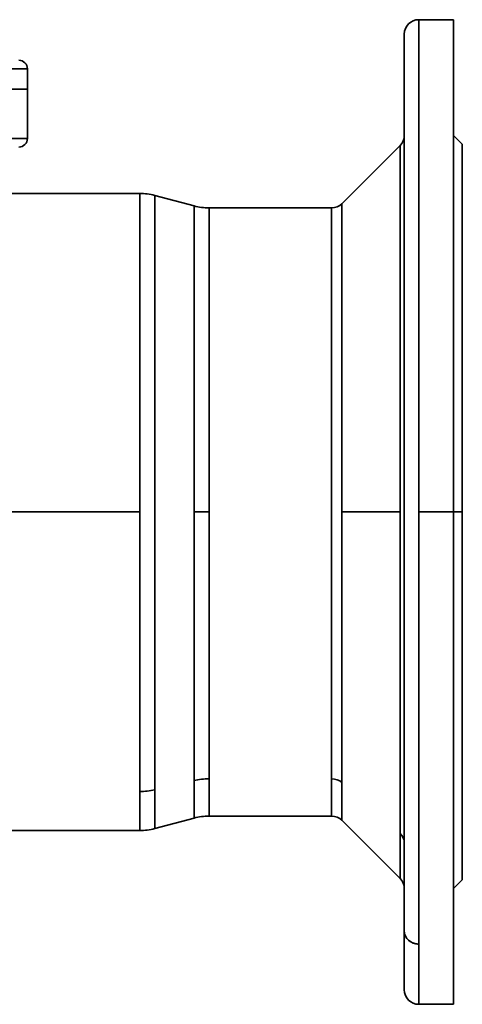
# Model space of a CAD drawing. Header units: inches. Extents: x 4160 to 5883, y 336 to 2169.
# Tile 9 of 28: x 4457 to 4610, y 936 to 1276. Entities that reach past the tile are written whole.
import ezdxf

# ---------------------------------------------------------------- set-up
doc = ezdxf.new("R2010")
doc.units = ezdxf.units.IN
doc.header["$MEASUREMENT"] = 0

msp = doc.modelspace()

# ---------------------------------------------------------------- linework, layer by layer
at = {"color": 7, "lineweight": 35}
for p, q in [((4594.6, 1276.27), (4594.6, 1106.27)), ((4594.6, 1276.27), (4594.6, 1106.27)), ((4606.6, 1106.27), (4606.6, 1276.27)), ((4589.6, 961.47), (4589.6, 1271.26)), ((4459.6, 1259.27), (4439.6, 1259.27)), ((4459.6, 1259.27), (4439.6, 1259.27)), ((4439.6, 1252.27), (4459.6, 1252.27)), ((4459.6, 1252.27), (4439.6, 1252.27)), ((4459.6, 1235.27), (4439.6, 1235.27)), ((4439.6, 1235.27), (4459.6, 1235.27)), ((4589.6, 992.12), (4589.6, 1236.33)), ((4588.13, 1232.8), (4568.06, 1212.73)), ((4588.13, 1106.27), (4588.13, 1232.8)), ((4588.13, 1232.8), (4588.13, 1106.27)), ((4609.6, 1106.27), (4609.6, 1233.27)), ((4498.31, 1216.27), (4434.6, 1216.27)), ((4498.31, 1106.27), (4498.31, 1216.27)), ((4498.31, 1216.27), (4498.31, 1159)), ((4503.48, 1215.59), (4503.48, 1010.33)), ((4503.48, 1158.68), (4503.48, 1215.59)), ((4517.06, 1106.27), (4517.06, 1211.95)), ((4517.06, 1106.27), (4517.06, 1211.95)), ((4522.23, 1211.27), (4564.53, 1211.27)), ((4522.23, 1211.27), (4522.23, 1106.27)), ((4522.23, 1211.27), (4522.23, 1106.27)), ((4522.23, 1211.27), (4564.53, 1211.27)), ((4564.53, 1014.12), (4564.53, 1211.27)), ((4564.53, 1211.27), (4564.53, 1156.61)), ((4568.06, 1212.73), (4568.06, 1106.27)), ((4568.06, 1157.31), (4568.06, 1212.73)), ((4498.31, 1159), (4498.31, 1106.27)), ((4503.48, 1010.33), (4503.48, 1158.68)), ((4564.53, 1156.61), (4564.53, 1014.12)), ((4568.06, 1106.27), (4568.06, 1157.31)), ((4498.31, 1106.27), (4274.6, 1106.27)), ((4274.6, 1106.27), (4498.31, 1106.27)), ((4498.31, 1009.73), (4498.31, 1106.27)), ((4498.31, 1106.27), (4498.31, 1009.73)), ((4517.06, 1013.52), (4517.06, 1106.27)), ((4517.06, 1013.52), (4517.06, 1106.27)), ((4522.23, 1106.27), (4522.23, 1014.12)), ((4522.23, 1106.27), (4522.23, 1014.12)), ((4568.06, 1106.27), (4588.13, 1106.27)), ((4568.06, 1012.84), (4568.06, 1106.27)), ((4568.06, 1106.27), (4568.06, 1012.84)), ((4588.13, 1106.27), (4568.06, 1106.27)), ((4588.13, 995.22), (4588.13, 1106.27)), ((4588.13, 1106.27), (4588.13, 995.22)), ((4594.6, 1106.27), (4594.6, 957.08)), ((4594.6, 1106.27), (4594.6, 957.08)), ((4606.6, 936.27), (4606.6, 1106.27)), ((4609.6, 979.27), (4609.6, 1106.27)), ((4564.53, 1001.27), (4522.23, 1001.27)), ((4522.23, 1001.27), (4564.53, 1001.27)), ((4588.13, 979.73), (4568.06, 999.8)), ((4498.31, 996.27), (4274.6, 996.27)), ((4589.6, 976.2), (4589.6, 941.27)), ((4594.6, 957.08), (4594.6, 936.27)), ((4594.6, 957.08), (4594.6, 936.27))]:
    msp.add_line(p, q, dxfattribs=at)
at = {"color": 7, "lineweight": 35, "ltscale": 0.3}
for p, q in [((4606.6, 1276.27), (4594.6, 1276.27)), ((4606.6, 1106.27), (4594.6, 1106.27)), ((4594.6, 1106.27), (4606.6, 1106.27)), ((4606.6, 936.27), (4594.6, 936.27))]:
    msp.add_line(p, q, dxfattribs=at)
at = {"color": 7, "lineweight": 35, "ltscale": 0.020465}
for p, q in [((4606.6, 1276.27), (4606.6, 1275.45)), ((4606.6, 937.09), (4606.6, 936.27))]:
    msp.add_line(p, q, dxfattribs=at)
at = {"color": 7, "lineweight": 35, "ltscale": 0.061197}
for p, q in [((4606.6, 1275.45), (4606.6, 1273)), ((4606.6, 939.53), (4606.6, 937.09))]:
    msp.add_line(p, q, dxfattribs=at)
at = {"color": 7, "lineweight": 35, "ltscale": 0.101341}
for p, q in [((4606.6, 1273), (4606.6, 1268.95)), ((4606.6, 943.59), (4606.6, 939.53))]:
    msp.add_line(p, q, dxfattribs=at)
at = {"color": 7, "lineweight": 35, "ltscale": 0.004443}
msp.add_line((4589.6, 1271.27), (4589.6, 1271.09), dxfattribs=at)
at = {"color": 7, "lineweight": 35, "ltscale": 0.010793}
msp.add_line((4589.6, 1270.66), (4589.6, 1271.09), dxfattribs=at)
at = {"color": 7, "lineweight": 35, "ltscale": 0.02756}
msp.add_line((4589.6, 1268.47), (4589.6, 1269.57), dxfattribs=at)
at = {"color": 7, "lineweight": 35, "ltscale": 0.140508}
for p, q in [((4606.6, 1268.95), (4606.6, 1263.33)), ((4606.6, 949.21), (4606.6, 943.59))]:
    msp.add_line(p, q, dxfattribs=at)
at = {"color": 7, "lineweight": 35, "ltscale": 0.178323}
for p, q in [((4606.6, 1263.33), (4606.6, 1256.19)), ((4606.6, 956.34), (4606.6, 949.21))]:
    msp.add_line(p, q, dxfattribs=at)
at = {"color": 7, "lineweight": 35, "ltscale": 0.175}
for p, q in [((4459.6, 1252.27), (4459.6, 1259.27)), ((4459.6, 1259.27), (4459.6, 1252.27)), ((4459.6, 1259.27), (4459.6, 1252.27))]:
    msp.add_line(p, q, dxfattribs=at)
at = {"color": 7, "lineweight": 35, "ltscale": 0.21442}
for p, q in [((4606.6, 1256.19), (4606.6, 1247.62)), ((4606.6, 964.92), (4606.6, 956.34))]:
    msp.add_line(p, q, dxfattribs=at)
at = {"color": 7, "lineweight": 35, "ltscale": 0.025382}
msp.add_line((4456.22, 1252.27), (4457.23, 1252.27), dxfattribs=at)
at = {"color": 7, "lineweight": 35, "ltscale": 0.046205}
msp.add_line((4456.23, 1252.27), (4458.08, 1252.27), dxfattribs=at)
at = {"color": 7, "lineweight": 35, "ltscale": 0.020939}
msp.add_line((4457.23, 1252.27), (4458.07, 1252.27), dxfattribs=at)
at = {"color": 7, "lineweight": 35, "ltscale": 0.016515}
msp.add_line((4458.07, 1252.27), (4458.73, 1252.27), dxfattribs=at)
at = {"color": 7, "lineweight": 35, "ltscale": 0.028453}
msp.add_line((4458.08, 1252.27), (4459.21, 1252.27), dxfattribs=at)
at = {"color": 7, "lineweight": 35, "ltscale": 0.012024}
msp.add_line((4458.73, 1252.27), (4459.21, 1252.27), dxfattribs=at)
at = {"color": 7, "lineweight": 35, "ltscale": 0.007254}
msp.add_line((4459.21, 1252.27), (4459.5, 1252.27), dxfattribs=at)
at = {"color": 7, "lineweight": 35, "ltscale": 0.009607}
msp.add_line((4459.21, 1252.27), (4459.6, 1252.27), dxfattribs=at)
at = {"color": 7, "lineweight": 35, "ltscale": 0.002428}
msp.add_line((4459.5, 1252.27), (4459.6, 1252.27), dxfattribs=at)
at = {"color": 7, "lineweight": 35, "ltscale": 0.424999}
for p, q in [((4459.6, 1252.27), (4459.6, 1235.27)), ((4459.6, 1235.27), (4459.6, 1252.27))]:
    msp.add_line(p, q, dxfattribs=at)
at = {"color": 7, "lineweight": 35, "ltscale": 0.287421}
for p, q in [((4589.6, 1254.04), (4589.6, 1242.54)), ((4589.6, 1254.04), (4589.6, 1242.54)), ((4589.6, 1231.04), (4589.6, 1242.54)), ((4589.6, 1174.21), (4589.6, 1162.71)), ((4589.6, 1151.22), (4589.6, 1162.71)), ((4589.6, 1061.32), (4589.6, 1049.82)), ((4589.6, 1038.32), (4589.6, 1049.82)), ((4589.6, 981.49), (4589.6, 969.99)), ((4589.6, 958.5), (4589.6, 969.99)), ((4589.6, 958.5), (4589.6, 969.99))]:
    msp.add_line(p, q, dxfattribs=at)
at = {"color": 7, "lineweight": 35, "ltscale": 0.36917}
msp.add_line((4589.6, 1251.07), (4589.6, 1236.3), dxfattribs=at)
at = {"color": 7, "lineweight": 35, "ltscale": 0.248451}
msp.add_line((4606.6, 1247.62), (4606.6, 1237.68), dxfattribs=at)
at = {"color": 7, "lineweight": 35, "ltscale": 0.155283}
for p, q in [((4589.6, 1242.54), (4589.6, 1236.33)), ((4589.6, 1236.33), (4589.6, 1242.54))]:
    msp.add_line(p, q, dxfattribs=at)
at = {"color": 7, "lineweight": 35, "ltscale": 0.28009}
for p, q in [((4606.6, 1237.68), (4606.6, 1226.47)), ((4606.6, 986.06), (4606.6, 974.85))]:
    msp.add_line(p, q, dxfattribs=at)
at = {"color": 7, "lineweight": 35, "ltscale": 0.106066}
for p, q in [((4606.6, 1236.27), (4609.6, 1233.27)), ((4606.6, 976.27), (4609.6, 979.27))]:
    msp.add_line(p, q, dxfattribs=at)
at = {"color": 7, "lineweight": 35, "ltscale": 0.346844}
msp.add_line((4589.6, 1218.58), (4589.6, 1232.45), dxfattribs=at)
at = {"color": 7, "lineweight": 35, "ltscale": 0.015289}
for p, q in [((4609.6, 1232.66), (4609.6, 1233.27)), ((4609.6, 979.27), (4609.6, 979.88))]:
    msp.add_line(p, q, dxfattribs=at)
at = {"color": 7, "lineweight": 35, "ltscale": 0.045718}
for p, q in [((4609.6, 1230.83), (4609.6, 1232.66)), ((4609.6, 979.88), (4609.6, 981.71))]:
    msp.add_line(p, q, dxfattribs=at)
at = {"color": 7, "lineweight": 35, "ltscale": 0.075707}
for p, q in [((4609.6, 1227.8), (4609.6, 1230.83)), ((4609.6, 981.71), (4609.6, 984.74))]:
    msp.add_line(p, q, dxfattribs=at)
at = {"color": 7, "lineweight": 35, "ltscale": 0.104968}
for p, q in [((4609.6, 1223.6), (4609.6, 1227.8)), ((4609.6, 984.74), (4609.6, 988.93))]:
    msp.add_line(p, q, dxfattribs=at)
at = {"color": 7, "lineweight": 35, "ltscale": 0.309032}
for p, q in [((4606.6, 1226.47), (4606.6, 1214.11)), ((4606.6, 998.42), (4606.6, 986.06))]:
    msp.add_line(p, q, dxfattribs=at)
at = {"color": 7, "lineweight": 35, "ltscale": 0.133218}
for p, q in [((4609.6, 1218.27), (4609.6, 1223.6)), ((4609.6, 988.93), (4609.6, 994.26))]:
    msp.add_line(p, q, dxfattribs=at)
at = {"color": 7, "lineweight": 35, "ltscale": 0.160184}
for p, q in [((4609.6, 1211.86), (4609.6, 1218.27)), ((4609.6, 994.26), (4609.6, 1000.67))]:
    msp.add_line(p, q, dxfattribs=at)
at = {"color": 7, "lineweight": 35, "ltscale": 0.351311}
for p, q in [((4517.06, 1211.95), (4503.48, 1215.59)), ((4503.48, 1215.59), (4517.06, 1211.95)), ((4503.48, 996.95), (4517.06, 1000.59)), ((4517.06, 1000.59), (4503.48, 996.95))]:
    msp.add_line(p, q, dxfattribs=at)
at = {"color": 7, "lineweight": 35, "ltscale": 0.334998}
for p, q in [((4606.6, 1214.11), (4606.6, 1200.71)), ((4606.6, 1011.82), (4606.6, 998.42))]:
    msp.add_line(p, q, dxfattribs=at)
at = {"color": 7, "lineweight": 35, "ltscale": 0.185608}
for p, q in [((4609.6, 1204.44), (4609.6, 1211.86)), ((4609.6, 1000.67), (4609.6, 1008.09))]:
    msp.add_line(p, q, dxfattribs=at)
at = {"color": 7, "lineweight": 35, "ltscale": 0.209245}
for p, q in [((4609.6, 1196.07), (4609.6, 1204.44)), ((4609.6, 1008.09), (4609.6, 1016.46))]:
    msp.add_line(p, q, dxfattribs=at)
at = {"color": 7, "lineweight": 35, "ltscale": 0.186609}
msp.add_line((4589.6, 1195.32), (4589.6, 1202.79), dxfattribs=at)
at = {"color": 7, "lineweight": 35, "ltscale": 0.357737}
for p, q in [((4606.6, 1200.71), (4606.6, 1186.4)), ((4606.6, 1026.13), (4606.6, 1011.82))]:
    msp.add_line(p, q, dxfattribs=at)
at = {"color": 7, "lineweight": 35, "ltscale": 0.230865}
for p, q in [((4609.6, 1186.83), (4609.6, 1196.07)), ((4609.6, 1016.46), (4609.6, 1025.7))]:
    msp.add_line(p, q, dxfattribs=at)
at = {"color": 7, "lineweight": 35, "ltscale": 0.162964}
msp.add_line((4589.6, 1185.37), (4589.6, 1191.89), dxfattribs=at)
at = {"color": 7, "lineweight": 35, "ltscale": 0.250264}
for p, q in [((4609.6, 1176.82), (4609.6, 1186.83)), ((4609.6, 1025.7), (4609.6, 1035.71))]:
    msp.add_line(p, q, dxfattribs=at)
at = {"color": 7, "lineweight": 35, "ltscale": 0.377032}
for p, q in [((4606.6, 1186.4), (4606.6, 1171.32)), ((4606.6, 1041.21), (4606.6, 1026.13))]:
    msp.add_line(p, q, dxfattribs=at)
at = {"color": 7, "lineweight": 35, "ltscale": 0.26725}
for p, q in [((4609.6, 1166.13), (4609.6, 1176.82)), ((4609.6, 1035.71), (4609.6, 1046.4))]:
    msp.add_line(p, q, dxfattribs=at)
at = {"color": 7, "lineweight": 35, "ltscale": 0.392695}
for p, q in [((4606.6, 1171.32), (4606.6, 1155.62)), ((4606.6, 1056.92), (4606.6, 1041.21))]:
    msp.add_line(p, q, dxfattribs=at)
at = {"color": 7, "lineweight": 35, "ltscale": 0.197828}
msp.add_line((4589.6, 1158.81), (4589.6, 1166.73), dxfattribs=at)
at = {"color": 7, "lineweight": 35, "ltscale": 0.281665}
for p, q in [((4609.6, 1154.87), (4609.6, 1166.13)), ((4609.6, 1046.4), (4609.6, 1057.67))]:
    msp.add_line(p, q, dxfattribs=at)
at = {"color": 7, "lineweight": 35, "ltscale": 0.404576}
for p, q in [((4606.6, 1155.62), (4606.6, 1139.43)), ((4606.6, 1073.1), (4606.6, 1056.92))]:
    msp.add_line(p, q, dxfattribs=at)
at = {"color": 7, "lineweight": 35, "ltscale": 0.293366}
for p, q in [((4609.6, 1143.13), (4609.6, 1154.87)), ((4609.6, 1057.67), (4609.6, 1069.4))]:
    msp.add_line(p, q, dxfattribs=at)
at = {"color": 7, "lineweight": 35, "ltscale": 0.210825}
msp.add_line((4589.6, 1138.86), (4589.6, 1147.29), dxfattribs=at)
at = {"color": 7, "lineweight": 35, "ltscale": 0.302242}
for p, q in [((4609.6, 1131.04), (4609.6, 1143.13)), ((4609.6, 1069.4), (4609.6, 1081.49))]:
    msp.add_line(p, q, dxfattribs=at)
at = {"color": 7, "lineweight": 35, "ltscale": 0.412561}
for p, q in [((4606.6, 1139.43), (4606.6, 1122.93)), ((4606.6, 1089.6), (4606.6, 1073.1))]:
    msp.add_line(p, q, dxfattribs=at)
at = {"color": 7, "lineweight": 35, "ltscale": 0.175956}
msp.add_line((4589.6, 1127.54), (4589.6, 1134.58), dxfattribs=at)
at = {"color": 7, "lineweight": 35, "ltscale": 0.308207}
for p, q in [((4609.6, 1118.71), (4609.6, 1131.04)), ((4609.6, 1081.49), (4609.6, 1093.82))]:
    msp.add_line(p, q, dxfattribs=at)
at = {"color": 7, "lineweight": 35, "ltscale": 0.416573}
for p, q in [((4606.6, 1122.93), (4606.6, 1106.27)), ((4606.6, 1106.27), (4606.6, 1089.6))]:
    msp.add_line(p, q, dxfattribs=at)
at = {"color": 7, "lineweight": 35, "ltscale": 0.311205}
for p, q in [((4609.6, 1106.27), (4609.6, 1118.71)), ((4609.6, 1093.82), (4609.6, 1106.27))]:
    msp.add_line(p, q, dxfattribs=at)
at = {"color": 7, "lineweight": 35, "ltscale": 0.047126}
for p, q in [((4518.94, 1106.27), (4517.06, 1106.27)), ((4517.06, 1106.27), (4518.94, 1106.27))]:
    msp.add_line(p, q, dxfattribs=at)
at = {"color": 7, "lineweight": 35, "ltscale": 0.129409}
for p, q in [((4522.23, 1106.27), (4517.06, 1106.27)), ((4517.06, 1106.27), (4522.23, 1106.27))]:
    msp.add_line(p, q, dxfattribs=at)
at = {"color": 7, "lineweight": 35, "ltscale": 0.188105}
msp.add_line((4589.6, 1100.4), (4589.6, 1107.92), dxfattribs=at)
at = {"color": 7, "lineweight": 35, "ltscale": 0.075}
for p, q in [((4606.6, 1106.27), (4609.6, 1106.27)), ((4609.6, 1106.27), (4606.6, 1106.27))]:
    msp.add_line(p, q, dxfattribs=at)
at = {"color": 7, "lineweight": 35, "ltscale": 0.101313}
msp.add_line((4589.6, 1077.71), (4589.6, 1081.76), dxfattribs=at)
at = {"color": 7, "lineweight": 35, "ltscale": 0.244141}
msp.add_line((4589.6, 1037.89), (4589.6, 1047.65), dxfattribs=at)
at = {"color": 7, "lineweight": 35, "ltscale": 0.35727}
msp.add_line((4589.6, 1023.6), (4589.6, 1037.89), dxfattribs=at)
at = {"color": 7, "lineweight": 35, "ltscale": 0.117773}
msp.add_line((4589.6, 1018.89), (4589.6, 1023.6), dxfattribs=at)
at = {"color": 7, "lineweight": 35, "ltscale": 0.323431}
for p, q in [((4517.06, 1000.59), (4517.06, 1013.52)), ((4517.06, 1013.52), (4517.06, 1000.59))]:
    msp.add_line(p, q, dxfattribs=at)
at = {"color": 7, "lineweight": 35, "ltscale": 0.321346}
for p, q in [((4522.23, 1014.12), (4522.23, 1001.27)), ((4522.23, 1001.27), (4522.23, 1014.12)), ((4564.53, 1001.27), (4564.53, 1014.12)), ((4564.53, 1014.12), (4564.53, 1001.27))]:
    msp.add_line(p, q, dxfattribs=at)
at = {"color": 7, "lineweight": 35, "ltscale": 0.334562}
msp.add_line((4503.48, 1010.33), (4503.48, 996.95), dxfattribs=at)
msp.add_line((4503.48, 1010.33), (4503.48, 996.95), dxfattribs=at)
at = {"color": 7, "lineweight": 35, "ltscale": 0.325789}
msp.add_line((4568.06, 999.8), (4568.06, 1012.84), dxfattribs=at)
at = {"color": 7, "lineweight": 35, "ltscale": 0.325806}
msp.add_line((4568.06, 1012.84), (4568.06, 999.8), dxfattribs=at)
at = {"color": 7, "lineweight": 35, "ltscale": 0.336648}
msp.add_line((4498.31, 996.27), (4498.31, 1009.73), dxfattribs=at)
at = {"color": 7, "lineweight": 35, "ltscale": 0.336638}
msp.add_line((4498.31, 996.27), (4498.31, 1009.73), dxfattribs=at)
at = {"color": 7, "lineweight": 35, "ltscale": 0.0881}
msp.add_line((4589.6, 999.39), (4589.6, 1002.92), dxfattribs=at)
at = {"color": 7, "lineweight": 35, "ltscale": 0.387254}
for p, q in [((4588.13, 979.73), (4588.13, 995.22)), ((4588.13, 995.22), (4588.13, 979.73))]:
    msp.add_line(p, q, dxfattribs=at)
at = {"color": 7, "lineweight": 35, "ltscale": 0.075999}
msp.add_line((4589.6, 989.41), (4589.6, 992.45), dxfattribs=at)
at = {"color": 7, "lineweight": 35, "ltscale": 0.398072}
msp.add_line((4589.6, 976.2), (4589.6, 992.12), dxfattribs=at)
at = {"color": 7, "lineweight": 35, "ltscale": 0.217046}
msp.add_line((4589.6, 980.73), (4589.6, 989.41), dxfattribs=at)
at = {"color": 7, "lineweight": 35, "ltscale": 0.15503}
for p, q in [((4589.6, 969.99), (4589.6, 976.2)), ((4589.6, 976.2), (4589.6, 969.99))]:
    msp.add_line(p, q, dxfattribs=at)
at = {"color": 7, "lineweight": 35, "ltscale": 0.294553}
msp.add_line((4589.6, 961.47), (4589.6, 973.25), dxfattribs=at)
at = {"color": 7, "lineweight": 35, "ltscale": 0.248452}
msp.add_line((4606.6, 974.85), (4606.6, 964.92), dxfattribs=at)
at = {"color": 7, "lineweight": 35, "ltscale": 0.069362}
msp.add_line((4589.6, 942.51), (4589.6, 945.29), dxfattribs=at)
at = {"color": 7, "lineweight": 35, "ltscale": 0.009988}
msp.add_line((4589.6, 941.31), (4589.6, 941.71), dxfattribs=at)
at = {"color": 7, "lineweight": 35}
msp.add_lwpolyline([(4594.6, 957.08), (4594.39, 957.08), (4594.28, 957.09), (4594.18, 957.09), (4594.07, 957.1), (4593.97, 957.11), (4593.8, 957.13), (4593.64, 957.16), (4593.47, 957.19), (4593.3, 957.23), (4593.11, 957.28), (4592.92, 957.33), (4592.73, 957.4), (4592.54, 957.47), (4592.44, 957.51), (4592.35, 957.55), (4592.22, 957.6), (4592.1, 957.67), (4591.97, 957.73), (4591.81, 957.83), (4591.64, 957.93), (4591.48, 958.03), (4591.32, 958.15), (4591.17, 958.27), (4591.1, 958.33), (4591.02, 958.4), (4590.9, 958.51), (4590.78, 958.63), (4590.67, 958.76), (4590.56, 958.88), (4590.45, 959.02), (4590.35, 959.15), (4590.26, 959.29), (4590.16, 959.44), (4590.07, 959.6), (4589.99, 959.76), (4589.92, 959.93), (4589.85, 960.09), (4589.79, 960.26), (4589.74, 960.43), (4589.7, 960.6), (4589.66, 960.77), (4589.63, 960.95), (4589.61, 961.12), (4589.6, 961.29), (4589.6, 961.47)], dxfattribs=at)
for centre, radius, start, end in [((4594.6, 1271.27), 5, 90.0009, 179.9988), ((4456.6, 1259.27), 3, 0.0017, 90.0019), ((4456.6, 1259.27), 3, 0, 90), ((4456.6, 1235.27), 3, 270, 0), ((4456.6, 1235.27), 3, 270, 0), ((4584.6, 1236.34), 5, 315.0007, 359.8827), ((4498.31, 1196.27), 20, 75, 90), ((4522.23, 1231.27), 20, 255, 270), ((4564.53, 1216.27), 5, 270, 315), ((4522.22, 991.49), 22.63, 89.9766, 103.1967), ((4522.22, 991.49), 22.63, 89.9769, 103.1965), ((4498.31, 1032.37), 22.63, 269.977, 283.1966), ((4498.31, 1032.37), 22.63, 269.9769, 283.1965), ((4522.23, 981.27), 20, 90, 105), ((4564.53, 996.27), 5, 45, 90), ((4498.31, 1016.27), 20, 270.0004, 284.9999), ((4584.6, 976.2), 5, 0.0007, 44.9999), ((4594.6, 941.27), 5, 179.9998, 269.9998)]:
    msp.add_arc(centre, radius, start, end, dxfattribs=at)
for centre, ratio, start_param, end_param in [((4564.53, 1009.73), 0.877583, 0.785398, 1.570796), ((4564.53, 1009.73), 0.877583, 0.785398, 1.570796), ((4584.6, 992.12), 0.877583, 0, 0.785398), ((4584.6, 992.12), 0.877753, 0.000614, 0.786223), ((4594.6, 961.47), 0.877585, 3.141773, 4.712645)]:
    msp.add_ellipse(centre, major_axis=(5, 0), ratio=ratio, start_param=start_param, end_param=end_param, dxfattribs=at)

doc.saveas('drawing.dxf')
